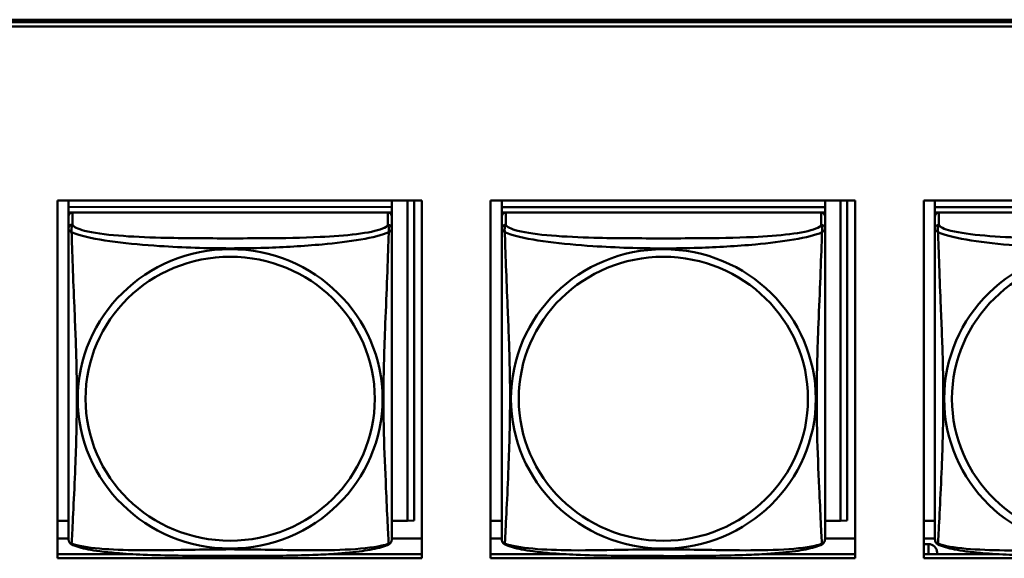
# Model space of a CAD drawing. Header units: inches. Extents: x 0.8 to 72.9, y -7.8 to 49.3.
# Tile 79 of 256: x 47.4 to 48.8, y 9.7 to 10.5. Entities that reach past the tile are written whole.
import ezdxf

# ---------------------------------------------------------------- set-up
doc = ezdxf.new("R2010")
doc.units = ezdxf.units.IN
doc.header["$MEASUREMENT"] = 0
doc.layers.add('Visible Edges(ROSSANSI)', color=7, linetype='Continuous', lineweight=50)
doc.layers.add('Visible Tangent Edges(ROSSANSI)', color=7, linetype='Continuous', lineweight=50)

msp = doc.modelspace()

# ---------------------------------------------------------------- linework, layer by layer
at = {"layer": 'Visible Edges(ROSSANSI)'}
for p, q in [((35.8647, 10.477), (53.2398, 10.477)), ((35.8647, 10.4733), (53.2398, 10.4733)), ((53.2398, 10.4672), (35.8647, 10.4672)), ((47.4473, 9.69), (47.4473, 10.2127)), ((47.4473, 10.2127), (47.9797, 10.2127)), ((47.4635, 10.2127), (47.4635, 10.2034)), ((47.4635, 9.7668), (47.4635, 10.2127)), ((47.936, 10.2033), (47.4635, 10.2034)), ((47.4635, 10.2034), (47.4635, 10.1894)), ((47.4635, 10.2034), (47.4635, 10.1952)), ((47.4635, 10.2034), (47.4635, 10.2034)), ((47.4635, 10.2034), (47.936, 10.2033)), ((47.936, 10.2127), (47.936, 10.2033)), ((47.936, 10.2033), (47.936, 10.1951)), ((47.936, 10.2033), (47.936, 10.2033)), ((47.9586, 10.2127), (47.9586, 9.7446)), ((47.9684, 10.2127), (47.9684, 9.745)), ((47.9797, 10.2127), (47.9797, 9.69)), ((48.0803, 9.69), (48.0803, 10.2127)), ((48.0803, 10.2127), (48.6127, 10.2127)), ((48.0965, 10.2127), (48.0965, 10.2033)), ((48.0965, 9.7668), (48.0965, 10.2127)), ((48.569, 10.2033), (48.0965, 10.2033)), ((48.0965, 10.2033), (48.0965, 10.1893)), ((48.0965, 10.2033), (48.0965, 10.1951)), ((48.0965, 10.2033), (48.0965, 10.2033)), ((48.0965, 10.2033), (48.569, 10.2033)), ((48.569, 10.2127), (48.569, 10.2033)), ((48.569, 10.2033), (48.569, 10.1951)), ((48.569, 10.2033), (48.569, 10.2033)), ((48.5916, 10.2127), (48.5916, 9.7445)), ((48.6014, 10.2127), (48.6014, 9.745)), ((48.6127, 10.2127), (48.6127, 9.69)), ((48.7133, 9.69), (48.7133, 10.2127)), ((48.7133, 10.2127), (49.2457, 10.2127)), ((48.7295, 10.2127), (48.7295, 10.2033)), ((48.7295, 9.7667), (48.7295, 10.2127)), ((49.202, 10.2032), (48.7295, 10.2033)), ((48.7295, 10.2033), (48.7295, 10.1893)), ((48.7295, 10.2033), (48.7295, 10.1951)), ((48.7295, 10.2033), (48.7295, 10.2033)), ((48.7295, 10.2033), (49.202, 10.2032)), ((47.4635, 10.1894), (47.4635, 10.1952)), ((47.4635, 10.1952), (47.4694, 10.1952)), ((47.4635, 10.1894), (47.4635, 9.7371)), ((47.9301, 10.1951), (47.4694, 10.1952)), ((47.9301, 10.1951), (47.936, 10.1951)), ((47.936, 10.1951), (47.936, 10.1894)), ((47.936, 10.1716), (47.936, 10.1893)), ((48.0965, 10.1894), (48.0965, 10.1951)), ((48.0965, 10.1951), (48.1024, 10.1951)), ((48.0965, 10.1893), (48.0965, 9.7371)), ((48.5631, 10.1951), (48.1024, 10.1951)), ((48.5631, 10.1951), (48.569, 10.1951)), ((48.569, 10.1951), (48.569, 10.1893)), ((48.569, 10.1716), (48.569, 10.1893)), ((48.7295, 10.1893), (48.7295, 10.1951)), ((48.7295, 10.1951), (48.7354, 10.1951)), ((48.7295, 10.1893), (48.7295, 9.737)), ((49.1961, 10.195), (48.7354, 10.1951)), ((47.936, 10.1716), (47.936, 10.1716)), ((48.569, 10.1716), (48.569, 10.1716)), ((47.4635, 9.7668), (47.4635, 9.7396)), ((48.0965, 9.7668), (48.0965, 9.7395)), ((48.7295, 9.7667), (48.7295, 9.7394)), ((47.4635, 9.7446), (47.4473, 9.7446)), ((47.9586, 9.7446), (47.9359, 9.7446)), ((47.9586, 9.7446), (47.9684, 9.745)), ((48.0965, 9.7446), (48.0803, 9.7446)), ((48.5916, 9.7445), (48.5689, 9.7445)), ((48.5916, 9.7445), (48.6014, 9.745)), ((48.7295, 9.7445), (48.7133, 9.7445)), ((47.4635, 9.7395), (47.4635, 9.7371)), ((47.4635, 9.7371), (47.4635, 9.7194)), ((47.4635, 9.7313), (47.4635, 9.7314)), ((48.0965, 9.7395), (48.0965, 9.7371)), ((48.0965, 9.7371), (48.0965, 9.7194)), ((48.0965, 9.7313), (48.0965, 9.7314)), ((48.7295, 9.7394), (48.7295, 9.737)), ((48.7295, 9.737), (48.7295, 9.7193)), ((48.7295, 9.7312), (48.7295, 9.7313)), ((47.4635, 9.719), (47.4473, 9.719)), ((47.4635, 9.7194), (47.4635, 9.7194)), ((47.9797, 9.7189), (47.9359, 9.7189)), ((48.0965, 9.7189), (48.0803, 9.7189)), ((48.0965, 9.7194), (48.0965, 9.7194)), ((48.6127, 9.7189), (48.5689, 9.7189)), ((48.7295, 9.7189), (48.7133, 9.7189)), ((48.7295, 9.7193), (48.7295, 9.7193)), ((48.7133, 9.7107), (48.7201, 9.7107)), ((48.7326, 9.6985), (48.7326, 9.6961)), ((47.4473, 9.6961), (47.5557, 9.6961)), ((47.9797, 9.69), (47.4473, 9.69)), ((47.8442, 9.6961), (47.9797, 9.6961)), ((48.0803, 9.6961), (48.1877, 9.6961)), ((48.6127, 9.69), (48.0803, 9.69)), ((48.4781, 9.6961), (48.6127, 9.6961)), ((48.4798, 9.6961), (48.4798, 9.6962)), ((48.4798, 9.6961), (48.4798, 9.6962)), ((48.7133, 9.6961), (48.8198, 9.6961)), ((49.2457, 9.69), (48.7133, 9.69))]:
    msp.add_line(p, q, dxfattribs=at)
for centre, major_axis, start_param, end_param in [((47.4694, 10.1894), (-0.00591, 0), 4.712299, 6.283096), ((47.9301, 10.1893), (0.00591, 0), 0, 1.570707), ((48.1024, 10.1893), (-0.00591, 0), 4.712299, 6.283096), ((48.5631, 10.1893), (0.00591, 0), 0, 1.570707), ((48.7354, 10.1893), (-0.00591, 0), 4.712299, 6.283096), ((48.7201, 9.6985), (0.0125, 0), 0, 1.570707)]:
    msp.add_ellipse(centre, major_axis=major_axis, ratio=0.981793, start_param=start_param, end_param=end_param, dxfattribs=at)
for points, knots in [([(47.936, 10.1716), (47.936, 10.1696), (47.936, 10.1661), (47.936, 10.1568), (47.936, 10.1507), (47.936, 10.1359), (47.936, 10.1269), (47.936, 10.1112), (47.936, 10.1048), (47.936, 10.0906), (47.936, 10.0827), (47.936, 10.0646), (47.936, 10.0543), (47.936, 10.0293), (47.936, 10.0146), (47.936, 9.982), (47.9359, 9.9641), (47.9359, 9.9283), (47.9359, 9.9105), (47.9359, 9.875), (47.9359, 9.8573), (47.9359, 9.8311), (47.9359, 9.8225), (47.9359, 9.7995), (47.9359, 9.7856), (47.9359, 9.765), (47.9359, 9.7577), (47.9359, 9.746), (47.9359, 9.7413), (47.9359, 9.7337), (47.9359, 9.7306), (47.9359, 9.7256), (47.9359, 9.7237), (47.9359, 9.7211), (47.9359, 9.7202), (47.9359, 9.7193), (47.9359, 9.7191), (47.9359, 9.7188), (47.9359, 9.7188), (47.9359, 9.7187), (47.9359, 9.7187), (47.9359, 9.7187), (47.9359, 9.7187), (47.9359, 9.7187), (47.9359, 9.7186), (47.9359, 9.7186), (47.9359, 9.7186), (47.9359, 9.7186), (47.9359, 9.7186), (47.9359, 9.7185), (47.9359, 9.7185), (47.9359, 9.7185), (47.9359, 9.7185), (47.9359, 9.7184), (47.9359, 9.7183), (47.9359, 9.7181), (47.9362, 9.7194), (47.9357, 9.7165)], [-1.737325, -1.737325, -1.737325, -1.737325, -1.672906, -1.672906, -1.604378, -1.604378, -1.524936, -1.524936, -1.473991, -1.473991, -1.412991, -1.412991, -1.334653, -1.334653, -1.223322, -1.223322, -1.084878, -1.084878, -0.946433, -0.946433, -0.807989, -0.807989, -0.738767, -0.738767, -0.621485, -0.621485, -0.55194, -0.55194, -0.498597, -0.498597, -0.45353, -0.45353, -0.414361, -0.414361, -0.383622, -0.383622, -0.368253, -0.368253, -0.360568, -0.360568, -0.356726, -0.356726, -0.354805, -0.354805, -0.353844, -0.353844, -0.353364, -0.353364, -0.35326, -0.35326, -0.353127, -0.353127, -0.35303, -0.35303, -0.35297, -0.35297, -0.352883, -0.352883, -0.352883, -0.352883]), ([(48.569, 10.1716), (48.569, 10.1695), (48.569, 10.166), (48.569, 10.1567), (48.569, 10.1507), (48.569, 10.1358), (48.569, 10.1269), (48.569, 10.1112), (48.569, 10.1048), (48.569, 10.0905), (48.569, 10.0827), (48.569, 10.0645), (48.569, 10.0542), (48.569, 10.0292), (48.569, 10.0145), (48.569, 9.982), (48.5689, 9.964), (48.5689, 9.9283), (48.5689, 9.9104), (48.5689, 9.8749), (48.5689, 9.8572), (48.5689, 9.8311), (48.5689, 9.8224), (48.5689, 9.7995), (48.5689, 9.7855), (48.5689, 9.765), (48.5689, 9.7576), (48.5689, 9.7459), (48.5689, 9.7413), (48.5689, 9.7336), (48.5689, 9.7305), (48.5689, 9.7256), (48.5689, 9.7237), (48.5689, 9.721), (48.5689, 9.7201), (48.5689, 9.7192), (48.5689, 9.719), (48.5689, 9.7188), (48.5689, 9.7187), (48.5689, 9.7187), (48.5689, 9.7186), (48.5689, 9.7186), (48.5689, 9.7186), (48.5689, 9.7186), (48.5689, 9.7186), (48.5689, 9.7186), (48.5689, 9.7186), (48.5689, 9.7185), (48.5689, 9.7185), (48.5689, 9.7185), (48.5689, 9.7185), (48.5689, 9.7184), (48.5689, 9.7184), (48.5689, 9.7183), (48.5689, 9.7183), (48.5689, 9.7181), (48.5692, 9.7193), (48.5687, 9.7164)], [-1.737325, -1.737325, -1.737325, -1.737325, -1.672906, -1.672906, -1.604378, -1.604378, -1.524936, -1.524936, -1.473991, -1.473991, -1.412991, -1.412991, -1.334653, -1.334653, -1.223322, -1.223322, -1.084878, -1.084878, -0.946433, -0.946433, -0.807989, -0.807989, -0.738767, -0.738767, -0.621485, -0.621485, -0.55194, -0.55194, -0.498597, -0.498597, -0.45353, -0.45353, -0.414361, -0.414361, -0.383622, -0.383622, -0.368253, -0.368253, -0.360568, -0.360568, -0.356726, -0.356726, -0.354805, -0.354805, -0.353844, -0.353844, -0.353364, -0.353364, -0.35326, -0.35326, -0.353127, -0.353127, -0.35303, -0.35303, -0.35297, -0.35297, -0.352883, -0.352883, -0.352883, -0.352883]), ([(47.4635, 9.7194), (47.4635, 9.7193), (47.4635, 9.7193), (47.4635, 9.7191), (47.4635, 9.719), (47.4635, 9.7189), (47.4635, 9.7189), (47.4635, 9.7188), (47.4635, 9.7188), (47.4635, 9.7187), (47.4635, 9.7187), (47.4635, 9.7187), (47.4635, 9.7187), (47.4635, 9.7187), (47.4635, 9.7187), (47.4635, 9.7186), (47.4635, 9.7186), (47.4635, 9.7186), (47.4635, 9.7186), (47.4635, 9.7186), (47.4635, 9.7186), (47.4635, 9.7185), (47.4635, 9.7185), (47.4635, 9.7184), (47.4635, 9.7183), (47.4635, 9.718), (47.4633, 9.7187), (47.4637, 9.7165)], [-1.73730495, -1.73730495, -1.73730495, -1.73730495, -1.73189194, -1.73189194, -1.72647893, -1.72647893, -1.72106592, -1.72106592, -1.7156529, -1.7156529, -1.7129464, -1.7129464, -1.71159315, -1.71159315, -1.71091652, -1.71091652, -1.71067346, -1.71067346, -1.71058914, -1.71058914, -1.71046903, -1.71046903, -1.7103714, -1.7103714, -1.71030646, -1.71030646, -1.71023989, -1.71023989, -1.71023989, -1.71023989]), ([(47.4677, 9.7106), (47.4671, 9.7109), (47.4666, 9.7113), (47.4657, 9.7121), (47.4653, 9.7126), (47.4647, 9.7135), (47.4645, 9.7139), (47.4641, 9.7147), (47.464, 9.7151), (47.4638, 9.7159), (47.4637, 9.7162), (47.4637, 9.7165)], [0.02273888, 0.02273888, 0.02273888, 0.02273888, 0.02955405, 0.02955405, 0.03636921, 0.03636921, 0.04318438, 0.04318438, 0.04999955, 0.04999955, 0.05681472, 0.05681472, 0.05681472, 0.05681472]), ([(47.9317, 9.7106), (47.9323, 9.7109), (47.9328, 9.7112), (47.9337, 9.7121), (47.9341, 9.7125), (47.9347, 9.7134), (47.9349, 9.7139), (47.9353, 9.7147), (47.9354, 9.7151), (47.9356, 9.7158), (47.9357, 9.7162), (47.9357, 9.7165)], [0.02273654, 0.02273654, 0.02273654, 0.02273654, 0.02954326, 0.02954326, 0.03634998, 0.03634998, 0.04315669, 0.04315669, 0.04996341, 0.04996341, 0.05677013, 0.05677013, 0.05677013, 0.05677013]), ([(48.0965, 9.7194), (48.0965, 9.7193), (48.0965, 9.7192), (48.0965, 9.719), (48.0965, 9.719), (48.0965, 9.7189), (48.0965, 9.7188), (48.0965, 9.7187), (48.0965, 9.7187), (48.0965, 9.7187), (48.0965, 9.7187), (48.0965, 9.7187), (48.0965, 9.7186), (48.0965, 9.7186), (48.0965, 9.7186), (48.0965, 9.7186), (48.0965, 9.7186), (48.0965, 9.7186), (48.0965, 9.7185), (48.0965, 9.7185), (48.0965, 9.7185), (48.0965, 9.7185), (48.0965, 9.7184), (48.0965, 9.7183), (48.0965, 9.7183), (48.0965, 9.718), (48.0963, 9.7187), (48.0967, 9.7165)], [-1.73730495, -1.73730495, -1.73730495, -1.73730495, -1.73189194, -1.73189194, -1.72647893, -1.72647893, -1.72106592, -1.72106592, -1.7156529, -1.7156529, -1.7129464, -1.7129464, -1.71159315, -1.71159315, -1.71091652, -1.71091652, -1.71067346, -1.71067346, -1.71058914, -1.71058914, -1.71046903, -1.71046903, -1.7103714, -1.7103714, -1.71030646, -1.71030646, -1.71023989, -1.71023989, -1.71023989, -1.71023989]), ([(48.1007, 9.7106), (48.1001, 9.7109), (48.0996, 9.7112), (48.0987, 9.7121), (48.0983, 9.7125), (48.0977, 9.7134), (48.0975, 9.7139), (48.0971, 9.7147), (48.097, 9.7151), (48.0968, 9.7158), (48.0967, 9.7162), (48.0967, 9.7165)], [0.02273888, 0.02273888, 0.02273888, 0.02273888, 0.02955405, 0.02955405, 0.03636921, 0.03636921, 0.04318438, 0.04318438, 0.04999955, 0.04999955, 0.05681472, 0.05681472, 0.05681472, 0.05681472]), ([(48.5647, 9.7105), (48.5653, 9.7108), (48.5658, 9.7112), (48.5667, 9.712), (48.5671, 9.7125), (48.5677, 9.7134), (48.5679, 9.7138), (48.5683, 9.7146), (48.5684, 9.715), (48.5686, 9.7158), (48.5687, 9.7161), (48.5687, 9.7164)], [0.02273654, 0.02273654, 0.02273654, 0.02273654, 0.02954326, 0.02954326, 0.03634998, 0.03634998, 0.04315669, 0.04315669, 0.04996341, 0.04996341, 0.05677013, 0.05677013, 0.05677013, 0.05677013]), ([(48.7295, 9.7193), (48.7295, 9.7192), (48.7295, 9.7191), (48.7295, 9.719), (48.7295, 9.7189), (48.7295, 9.7188), (48.7295, 9.7188), (48.7295, 9.7187), (48.7295, 9.7187), (48.7295, 9.7186), (48.7295, 9.7186), (48.7295, 9.7186), (48.7295, 9.7186), (48.7295, 9.7186), (48.7295, 9.7186), (48.7295, 9.7185), (48.7295, 9.7185), (48.7295, 9.7185), (48.7295, 9.7185), (48.7295, 9.7185), (48.7295, 9.7185), (48.7295, 9.7184), (48.7295, 9.7184), (48.7295, 9.7183), (48.7295, 9.7182), (48.7295, 9.7179), (48.7293, 9.7186), (48.7297, 9.7164)], [-1.73730495, -1.73730495, -1.73730495, -1.73730495, -1.73189194, -1.73189194, -1.72647893, -1.72647893, -1.72106592, -1.72106592, -1.7156529, -1.7156529, -1.7129464, -1.7129464, -1.71159315, -1.71159315, -1.71091652, -1.71091652, -1.71067346, -1.71067346, -1.71058914, -1.71058914, -1.71046903, -1.71046903, -1.7103714, -1.7103714, -1.71030646, -1.71030646, -1.71023989, -1.71023989, -1.71023989, -1.71023989]), ([(48.7337, 9.7105), (48.7331, 9.7108), (48.7326, 9.7112), (48.7317, 9.712), (48.7313, 9.7125), (48.7307, 9.7133), (48.7305, 9.7138), (48.7301, 9.7146), (48.73, 9.715), (48.7298, 9.7158), (48.7297, 9.7161), (48.7297, 9.7164)], [0.02273888, 0.02273888, 0.02273888, 0.02273888, 0.02955405, 0.02955405, 0.03636921, 0.03636921, 0.04318438, 0.04318438, 0.04999955, 0.04999955, 0.05681472, 0.05681472, 0.05681472, 0.05681472]), ([(47.9317, 9.7106), (47.9284, 9.7088), (47.9248, 9.7075), (47.9168, 9.7051), (47.9124, 9.7041), (47.9029, 9.7022), (47.8979, 9.7013), (47.8867, 9.6998), (47.8805, 9.699), (47.8666, 9.6976), (47.8589, 9.697), (47.8411, 9.6958), (47.8309, 9.6953), (47.806, 9.6944), (47.7912, 9.694), (47.7596, 9.6936), (47.7425, 9.6935), (47.7085, 9.6934), (47.6915, 9.6934), (47.6575, 9.6935), (47.6405, 9.6936), (47.6065, 9.6941), (47.5893, 9.6945), (47.5591, 9.6958), (47.546, 9.6966), (47.525, 9.6984), (47.5169, 9.6992), (47.5033, 9.7011), (47.4976, 9.702), (47.4876, 9.704), (47.4831, 9.705), (47.4749, 9.7074), (47.4712, 9.7088), (47.4677, 9.7106)], [-1.678203, -1.678203, -1.678203, -1.678203, -1.629816, -1.629816, -1.580861, -1.580861, -1.532582, -1.532582, -1.479315, -1.479315, -1.41696, -1.41696, -1.337798, -1.337798, -1.226351, -1.226351, -1.097019, -1.097019, -0.967686, -0.967686, -0.838353, -0.838353, -0.70902, -0.70902, -0.605769, -0.605769, -0.53827, -0.53827, -0.48394, -0.48394, -0.435529, -0.435529, -0.384875, -0.384875, -0.384875, -0.384875]), ([(48.5647, 9.7105), (48.5614, 9.7088), (48.5578, 9.7075), (48.5498, 9.7051), (48.5454, 9.704), (48.5359, 9.7021), (48.5309, 9.7013), (48.5197, 9.6997), (48.5135, 9.699), (48.4996, 9.6976), (48.4919, 9.697), (48.4741, 9.6958), (48.4639, 9.6953), (48.439, 9.6943), (48.4242, 9.694), (48.3926, 9.6935), (48.3755, 9.6934), (48.3415, 9.6933), (48.3245, 9.6934), (48.2905, 9.6934), (48.2735, 9.6935), (48.2395, 9.694), (48.2223, 9.6944), (48.1921, 9.6957), (48.179, 9.6965), (48.158, 9.6983), (48.1499, 9.6992), (48.1363, 9.701), (48.1306, 9.7019), (48.1206, 9.7039), (48.1161, 9.705), (48.1079, 9.7074), (48.1042, 9.7087), (48.1007, 9.7106)], [-1.678203, -1.678203, -1.678203, -1.678203, -1.629816, -1.629816, -1.580861, -1.580861, -1.532582, -1.532582, -1.479315, -1.479315, -1.41696, -1.41696, -1.337798, -1.337798, -1.226351, -1.226351, -1.097019, -1.097019, -0.967686, -0.967686, -0.838353, -0.838353, -0.70902, -0.70902, -0.605769, -0.605769, -0.53827, -0.53827, -0.48394, -0.48394, -0.435529, -0.435529, -0.384875, -0.384875, -0.384875, -0.384875]), ([(49.1977, 9.7105), (49.1944, 9.7087), (49.1908, 9.7074), (49.1828, 9.705), (49.1784, 9.704), (49.1689, 9.7021), (49.1639, 9.7012), (49.1527, 9.6996), (49.1465, 9.6989), (49.1326, 9.6975), (49.1249, 9.6969), (49.1071, 9.6957), (49.0969, 9.6952), (49.072, 9.6943), (49.0572, 9.6939), (49.0256, 9.6935), (49.0085, 9.6934), (48.9745, 9.6933), (48.9575, 9.6933), (48.9235, 9.6934), (48.9065, 9.6935), (48.8725, 9.694), (48.8553, 9.6944), (48.8251, 9.6957), (48.812, 9.6965), (48.791, 9.6983), (48.7829, 9.6991), (48.7693, 9.701), (48.7636, 9.7019), (48.7536, 9.7039), (48.7491, 9.7049), (48.7409, 9.7073), (48.7372, 9.7087), (48.7337, 9.7105)], [-1.678203, -1.678203, -1.678203, -1.678203, -1.629816, -1.629816, -1.580861, -1.580861, -1.532582, -1.532582, -1.479315, -1.479315, -1.41696, -1.41696, -1.337798, -1.337798, -1.226351, -1.226351, -1.097019, -1.097019, -0.967686, -0.967686, -0.838353, -0.838353, -0.70902, -0.70902, -0.605769, -0.605769, -0.53827, -0.53827, -0.48394, -0.48394, -0.435529, -0.435529, -0.384875, -0.384875, -0.384875, -0.384875])]:
    msp.add_open_spline(points, degree=3, knots=knots, dxfattribs=at)
at = {"layer": 'Visible Tangent Edges(ROSSANSI)'}
for p, q in [((47.4635, 10.1894), (47.4635, 10.1717)), ((47.4694, 10.1775), (47.4694, 10.1952)), ((47.9301, 10.1951), (47.9301, 10.1774)), ((48.0965, 10.1893), (48.0965, 10.1716)), ((48.1024, 10.1774), (48.1024, 10.1951)), ((48.5631, 10.1951), (48.5631, 10.1774)), ((48.7295, 10.1893), (48.7295, 10.1716)), ((48.7354, 10.1774), (48.7354, 10.1951)), ((47.4635, 9.7194), (47.4635, 9.7371)), ((48.0965, 9.7194), (48.0965, 9.7371)), ((48.7295, 9.7193), (48.7295, 9.737)), ((48.7201, 9.7107), (48.7201, 9.6961))]:
    msp.add_line(p, q, dxfattribs=at)
for centre, major_axis, start_param, end_param in [((47.4694, 10.1717), (-0.00591, 0), 4.712299, 6.283096), ((47.9301, 10.1716), (0.00591, 0), 0, 1.570707), ((48.1024, 10.1716), (-0.00591, 0), 4.712299, 6.283096), ((48.5631, 10.1716), (0.00591, 0), 0, 1.570707), ((48.7354, 10.1716), (-0.00591, 0), 4.712299, 6.283096)]:
    msp.add_ellipse(centre, major_axis=major_axis, ratio=0.981793, start_param=start_param, end_param=end_param, dxfattribs=at)
for centre, major_axis in [((47.6997, 9.923), (0.2227, 0)), ((47.6997, 9.9232), (0.2113, 0)), ((48.3327, 9.9229), (0.2227, 0)), ((48.3327, 9.9231), (0.2113, 0)), ((48.9657, 9.9229), (0.2227, 0)), ((48.9657, 9.9231), (0.2113, 0))]:
    msp.add_ellipse(centre, major_axis=major_axis, ratio=0.981793, dxfattribs=at)
for points, knots in [([(47.4635, 10.1717), (47.4635, 10.1714), (47.4635, 10.1711), (47.4636, 10.1707), (47.4636, 10.1705), (47.4638, 10.1702), (47.4638, 10.1701), (47.464, 10.1699), (47.4641, 10.1698), (47.4643, 10.1696), (47.4645, 10.1694), (47.465, 10.1688), (47.4655, 10.1684), (47.4667, 10.1675), (47.4673, 10.167), (47.4681, 10.1664)], [-0.0844808, -0.0844808, -0.0844808, -0.0844808, -0.06943799, -0.06943799, -0.05587828, -0.05587828, -0.04740346, -0.04740346, -0.04210669, -0.04210669, -0.03151317, -0.03151317, -0.01456352, -0.01456352, 0.00026741, 0.00026741, 0.00026741, 0.00026741]), ([(47.4635, 10.1717), (47.4635, 10.1691), (47.4635, 10.1645), (47.4635, 10.1584), (47.4635, 10.1471), (47.4635, 10.1307), (47.4635, 10.1129), (47.4635, 10.095), (47.4635, 10.0758), (47.4635, 10.0567), (47.4635, 10.0296), (47.4635, 10.0024), (47.4635, 9.9756), (47.4635, 9.9589), (47.4635, 9.9422), (47.4635, 9.9256), (47.4635, 9.8924), (47.4635, 9.8592), (47.4635, 9.827), (47.4635, 9.7868), (47.4635, 9.7464), (47.4635, 9.7278), (47.4635, 9.7204), (47.4635, 9.7172), (47.4635, 9.7194)], [0.325731, 0.325731, 0.325731, 0.325731, 0.404774, 0.404774, 0.404774, 0.550532, 0.550532, 0.550532, 0.69629, 0.69629, 0.69629, 0.902598, 0.902598, 0.902598, 1.03154, 1.03154, 1.03154, 1.289425, 1.289425, 1.289425, 1.610774, 1.610774, 1.610774, 1.73735, 1.73735, 1.73735, 1.73735]), ([(47.4681, 10.1664), (47.4679, 10.1675), (47.4677, 10.1686), (47.4677, 10.1705), (47.4677, 10.1715), (47.4679, 10.1728), (47.468, 10.1732), (47.4682, 10.1739), (47.4682, 10.1741), (47.4684, 10.1746), (47.4685, 10.1748), (47.4687, 10.1756), (47.4689, 10.1759), (47.4692, 10.1767), (47.4693, 10.1771), (47.4694, 10.1775)], [-0.00026741, -0.00026741, -0.00026741, -0.00026741, 0.01456352, 0.01456352, 0.03151317, 0.03151317, 0.04210669, 0.04210669, 0.04740346, 0.04740346, 0.05587828, 0.05587828, 0.06943799, 0.06943799, 0.0844808, 0.0844808, 0.0844808, 0.0844808]), ([(47.9301, 10.1774), (47.9295, 10.1755), (47.9268, 10.1735), (47.9224, 10.1717), (47.9142, 10.1684), (47.9003, 10.1657), (47.8842, 10.1637), (47.868, 10.1617), (47.8498, 10.1604), (47.8312, 10.1595), (47.8049, 10.1582), (47.7776, 10.1578), (47.7505, 10.1577), (47.7336, 10.1575), (47.7167, 10.1575), (47.6997, 10.1575), (47.6659, 10.1575), (47.632, 10.1576), (47.5983, 10.1584), (47.5563, 10.1595), (47.5124, 10.1622), (47.4869, 10.1687), (47.4768, 10.1712), (47.4704, 10.1743), (47.4694, 10.1775)], [0.325731, 0.325731, 0.325731, 0.325731, 0.404774, 0.404774, 0.404774, 0.550532, 0.550532, 0.550532, 0.69629, 0.69629, 0.69629, 0.902598, 0.902598, 0.902598, 1.03154, 1.03154, 1.03154, 1.289425, 1.289425, 1.289425, 1.610774, 1.610774, 1.610774, 1.73735, 1.73735, 1.73735, 1.73735]), ([(47.9301, 10.1774), (47.9301, 10.1771), (47.9303, 10.1767), (47.9306, 10.1759), (47.9308, 10.1755), (47.931, 10.1748), (47.9311, 10.1745), (47.9313, 10.174), (47.9313, 10.1738), (47.9315, 10.1732), (47.9316, 10.1727), (47.9318, 10.1714), (47.9318, 10.1705), (47.9317, 10.1685), (47.9316, 10.1675), (47.9314, 10.1664)], [-0.0844808, -0.0844808, -0.0844808, -0.0844808, -0.06943799, -0.06943799, -0.05587828, -0.05587828, -0.04740346, -0.04740346, -0.04210669, -0.04210669, -0.03151317, -0.03151317, -0.01456352, -0.01456352, 0.00026741, 0.00026741, 0.00026741, 0.00026741]), ([(47.9314, 10.1664), (47.9322, 10.1669), (47.9328, 10.1675), (47.934, 10.1684), (47.9344, 10.1688), (47.935, 10.1693), (47.9352, 10.1695), (47.9354, 10.1698), (47.9355, 10.1699), (47.9356, 10.1701), (47.9357, 10.1702), (47.9359, 10.1705), (47.9359, 10.1707), (47.936, 10.1711), (47.936, 10.1714), (47.936, 10.1716)], [-0.00026741, -0.00026741, -0.00026741, -0.00026741, 0.01456352, 0.01456352, 0.03151317, 0.03151317, 0.04210669, 0.04210669, 0.04740346, 0.04740346, 0.05587828, 0.05587828, 0.06943799, 0.06943799, 0.08445631, 0.08445631, 0.08445631, 0.08445631]), ([(48.0965, 10.1716), (48.0965, 10.1713), (48.0965, 10.1711), (48.0966, 10.1707), (48.0966, 10.1705), (48.0968, 10.1702), (48.0968, 10.1701), (48.097, 10.1699), (48.0971, 10.1698), (48.0973, 10.1695), (48.0975, 10.1693), (48.098, 10.1688), (48.0985, 10.1684), (48.0997, 10.1674), (48.1003, 10.1669), (48.1011, 10.1663)], [-0.0844808, -0.0844808, -0.0844808, -0.0844808, -0.06943799, -0.06943799, -0.05587828, -0.05587828, -0.04740346, -0.04740346, -0.04210669, -0.04210669, -0.03151317, -0.03151317, -0.01456352, -0.01456352, 0.00026741, 0.00026741, 0.00026741, 0.00026741]), ([(48.0965, 10.1716), (48.0965, 10.1691), (48.0965, 10.1644), (48.0965, 10.1583), (48.0965, 10.1471), (48.0965, 10.1307), (48.0965, 10.1128), (48.0965, 10.095), (48.0965, 10.0758), (48.0965, 10.0566), (48.0965, 10.0295), (48.0965, 10.0023), (48.0965, 9.9755), (48.0965, 9.9588), (48.0965, 9.9422), (48.0965, 9.9256), (48.0965, 9.8923), (48.0965, 9.8591), (48.0965, 9.8269), (48.0965, 9.7868), (48.0965, 9.7463), (48.0965, 9.7277), (48.0965, 9.7204), (48.0965, 9.7172), (48.0965, 9.7194)], [0.325731, 0.325731, 0.325731, 0.325731, 0.404774, 0.404774, 0.404774, 0.550532, 0.550532, 0.550532, 0.69629, 0.69629, 0.69629, 0.902598, 0.902598, 0.902598, 1.03154, 1.03154, 1.03154, 1.289425, 1.289425, 1.289425, 1.610774, 1.610774, 1.610774, 1.73735, 1.73735, 1.73735, 1.73735]), ([(48.1011, 10.1663), (48.1009, 10.1675), (48.1007, 10.1685), (48.1007, 10.1705), (48.1007, 10.1714), (48.1009, 10.1727), (48.101, 10.1732), (48.1012, 10.1738), (48.1012, 10.174), (48.1014, 10.1745), (48.1015, 10.1748), (48.1017, 10.1755), (48.1019, 10.1759), (48.1022, 10.1767), (48.1023, 10.1771), (48.1024, 10.1774)], [-0.00026741, -0.00026741, -0.00026741, -0.00026741, 0.01456352, 0.01456352, 0.03151317, 0.03151317, 0.04210669, 0.04210669, 0.04740346, 0.04740346, 0.05587828, 0.05587828, 0.06943799, 0.06943799, 0.0844808, 0.0844808, 0.0844808, 0.0844808]), ([(48.5631, 10.1774), (48.5625, 10.1754), (48.5598, 10.1734), (48.5554, 10.1717), (48.5472, 10.1684), (48.5333, 10.1656), (48.5172, 10.1636), (48.501, 10.1616), (48.4828, 10.1603), (48.4642, 10.1594), (48.4379, 10.1582), (48.4106, 10.1578), (48.3835, 10.1576), (48.3666, 10.1575), (48.3497, 10.1575), (48.3327, 10.1575), (48.2989, 10.1575), (48.265, 10.1575), (48.2313, 10.1584), (48.1893, 10.1595), (48.1454, 10.1622), (48.1199, 10.1686), (48.1098, 10.1712), (48.1034, 10.1743), (48.1024, 10.1774)], [0.325731, 0.325731, 0.325731, 0.325731, 0.404774, 0.404774, 0.404774, 0.550532, 0.550532, 0.550532, 0.69629, 0.69629, 0.69629, 0.902598, 0.902598, 0.902598, 1.03154, 1.03154, 1.03154, 1.289425, 1.289425, 1.289425, 1.610774, 1.610774, 1.610774, 1.73735, 1.73735, 1.73735, 1.73735]), ([(48.5631, 10.1774), (48.5631, 10.177), (48.5633, 10.1766), (48.5636, 10.1759), (48.5638, 10.1755), (48.564, 10.1748), (48.5641, 10.1745), (48.5643, 10.174), (48.5643, 10.1738), (48.5645, 10.1731), (48.5646, 10.1727), (48.5648, 10.1714), (48.5648, 10.1704), (48.5647, 10.1685), (48.5646, 10.1674), (48.5644, 10.1663)], [-0.0844808, -0.0844808, -0.0844808, -0.0844808, -0.06943799, -0.06943799, -0.05587828, -0.05587828, -0.04740346, -0.04740346, -0.04210669, -0.04210669, -0.03151317, -0.03151317, -0.01456352, -0.01456352, 0.00026741, 0.00026741, 0.00026741, 0.00026741]), ([(48.5644, 10.1663), (48.5652, 10.1669), (48.5658, 10.1674), (48.567, 10.1683), (48.5674, 10.1687), (48.568, 10.1693), (48.5682, 10.1695), (48.5684, 10.1697), (48.5685, 10.1698), (48.5686, 10.17), (48.5687, 10.1701), (48.5689, 10.1704), (48.5689, 10.1706), (48.569, 10.1711), (48.569, 10.1713), (48.569, 10.1716)], [-0.00026741, -0.00026741, -0.00026741, -0.00026741, 0.01456352, 0.01456352, 0.03151317, 0.03151317, 0.04210669, 0.04210669, 0.04740346, 0.04740346, 0.05587828, 0.05587828, 0.06943799, 0.06943799, 0.08445631, 0.08445631, 0.08445631, 0.08445631]), ([(48.7295, 10.1716), (48.7295, 10.1713), (48.7295, 10.171), (48.7296, 10.1706), (48.7296, 10.1704), (48.7298, 10.1701), (48.7298, 10.17), (48.73, 10.1698), (48.7301, 10.1697), (48.7303, 10.1695), (48.7305, 10.1693), (48.731, 10.1687), (48.7315, 10.1683), (48.7327, 10.1674), (48.7333, 10.1669), (48.7341, 10.1663)], [-0.0844808, -0.0844808, -0.0844808, -0.0844808, -0.06943799, -0.06943799, -0.05587828, -0.05587828, -0.04740346, -0.04740346, -0.04210669, -0.04210669, -0.03151317, -0.03151317, -0.01456352, -0.01456352, 0.00026741, 0.00026741, 0.00026741, 0.00026741]), ([(48.7295, 10.1716), (48.7295, 10.169), (48.7295, 10.1644), (48.7295, 10.1583), (48.7295, 10.147), (48.7295, 10.1306), (48.7295, 10.1128), (48.7295, 10.0949), (48.7295, 10.0757), (48.7295, 10.0566), (48.7295, 10.0294), (48.7295, 10.0022), (48.7295, 9.9755), (48.7295, 9.9588), (48.7295, 9.9421), (48.7295, 9.9255), (48.7295, 9.8923), (48.7295, 9.8591), (48.7295, 9.8269), (48.7295, 9.7867), (48.7295, 9.7463), (48.7295, 9.7276), (48.7295, 9.7203), (48.7295, 9.7171), (48.7295, 9.7193)], [0.325731, 0.325731, 0.325731, 0.325731, 0.404774, 0.404774, 0.404774, 0.550532, 0.550532, 0.550532, 0.69629, 0.69629, 0.69629, 0.902598, 0.902598, 0.902598, 1.03154, 1.03154, 1.03154, 1.289425, 1.289425, 1.289425, 1.610774, 1.610774, 1.610774, 1.73735, 1.73735, 1.73735, 1.73735]), ([(48.7341, 10.1663), (48.7339, 10.1674), (48.7337, 10.1685), (48.7337, 10.1704), (48.7337, 10.1713), (48.7339, 10.1726), (48.734, 10.1731), (48.7342, 10.1737), (48.7342, 10.1739), (48.7344, 10.1744), (48.7345, 10.1747), (48.7347, 10.1754), (48.7349, 10.1758), (48.7352, 10.1766), (48.7353, 10.177), (48.7354, 10.1774)], [-0.00026741, -0.00026741, -0.00026741, -0.00026741, 0.01456352, 0.01456352, 0.03151317, 0.03151317, 0.04210669, 0.04210669, 0.04740346, 0.04740346, 0.05587828, 0.05587828, 0.06943799, 0.06943799, 0.0844808, 0.0844808, 0.0844808, 0.0844808]), ([(49.1961, 10.1773), (49.1955, 10.1754), (49.1928, 10.1734), (49.1884, 10.1716), (49.1802, 10.1683), (49.1663, 10.1656), (49.1502, 10.1636), (49.134, 10.1616), (49.1158, 10.1603), (49.0972, 10.1594), (49.0709, 10.1581), (49.0436, 10.1577), (49.0165, 10.1575), (48.9996, 10.1574), (48.9827, 10.1574), (48.9657, 10.1574), (48.9319, 10.1574), (48.898, 10.1574), (48.8643, 10.1583), (48.8223, 10.1594), (48.7784, 10.1621), (48.7529, 10.1686), (48.7428, 10.1711), (48.7364, 10.1742), (48.7354, 10.1774)], [0.325731, 0.325731, 0.325731, 0.325731, 0.404774, 0.404774, 0.404774, 0.550532, 0.550532, 0.550532, 0.69629, 0.69629, 0.69629, 0.902598, 0.902598, 0.902598, 1.03154, 1.03154, 1.03154, 1.289425, 1.289425, 1.289425, 1.610774, 1.610774, 1.610774, 1.73735, 1.73735, 1.73735, 1.73735]), ([(47.468, 9.7115), (47.4681, 9.7131), (47.4683, 9.7154), (47.4684, 9.7182), (47.4695, 9.7381), (47.4717, 9.7812), (47.4734, 9.8227), (47.4747, 9.856), (47.4757, 9.8896), (47.4757, 9.923), (47.4757, 9.9397), (47.4755, 9.9565), (47.4751, 9.9735), (47.4744, 10.0007), (47.4733, 10.0288), (47.4721, 10.0573), (47.4713, 10.0775), (47.4704, 10.098), (47.4697, 10.1172), (47.469, 10.1363), (47.4684, 10.1541), (47.4681, 10.1664)], [-1.657319, -1.657319, -1.657319, -1.657319, -1.610774, -1.610774, -1.610774, -1.289425, -1.289425, -1.289425, -1.03154, -1.03154, -1.03154, -0.902598, -0.902598, -0.902598, -0.69629, -0.69629, -0.69629, -0.550532, -0.550532, -0.550532, -0.405761, -0.405761, -0.405761, -0.405761]), ([(47.4681, 10.1664), (47.4709, 10.1651), (47.4744, 10.1638), (47.4784, 10.1626), (47.506, 10.1543), (47.553, 10.1492), (47.5966, 10.1463), (47.6315, 10.1439), (47.6657, 10.1429), (47.6997, 10.1429), (47.7168, 10.1429), (47.7338, 10.1432), (47.751, 10.1437), (47.7785, 10.1446), (47.8066, 10.1462), (47.8343, 10.1487), (47.8538, 10.1505), (47.8732, 10.1528), (47.8905, 10.1558), (47.9077, 10.1587), (47.9226, 10.1623), (47.9314, 10.1664)], [-1.657319, -1.657319, -1.657319, -1.657319, -1.610774, -1.610774, -1.610774, -1.289425, -1.289425, -1.289425, -1.03154, -1.03154, -1.03154, -0.902598, -0.902598, -0.902598, -0.69629, -0.69629, -0.69629, -0.550532, -0.550532, -0.550532, -0.405761, -0.405761, -0.405761, -0.405761]), ([(47.9314, 10.1664), (47.9313, 10.1624), (47.9312, 10.1578), (47.931, 10.1529), (47.9299, 10.1185), (47.9278, 10.0693), (47.9261, 10.0253), (47.9247, 9.99), (47.9237, 9.9564), (47.9237, 9.923), (47.9237, 9.9062), (47.9239, 9.8895), (47.9244, 9.8728), (47.925, 9.846), (47.9262, 9.8189), (47.9274, 9.7931), (47.9282, 9.7749), (47.929, 9.7574), (47.9297, 9.7427), (47.9305, 9.728), (47.931, 9.7164), (47.9314, 9.7114)], [-1.657319, -1.657319, -1.657319, -1.657319, -1.610774, -1.610774, -1.610774, -1.289425, -1.289425, -1.289425, -1.03154, -1.03154, -1.03154, -0.902598, -0.902598, -0.902598, -0.69629, -0.69629, -0.69629, -0.550532, -0.550532, -0.550532, -0.405761, -0.405761, -0.405761, -0.405761]), ([(48.101, 9.7114), (48.1011, 9.713), (48.1013, 9.7153), (48.1014, 9.7182), (48.1025, 9.738), (48.1047, 9.7812), (48.1064, 9.8227), (48.1077, 9.856), (48.1087, 9.8895), (48.1087, 9.923), (48.1087, 9.9397), (48.1085, 9.9565), (48.1081, 9.9735), (48.1074, 10.0007), (48.1063, 10.0287), (48.1051, 10.0573), (48.1043, 10.0775), (48.1034, 10.0979), (48.1027, 10.1172), (48.102, 10.1363), (48.1014, 10.154), (48.1011, 10.1663)], [-1.657319, -1.657319, -1.657319, -1.657319, -1.610774, -1.610774, -1.610774, -1.289425, -1.289425, -1.289425, -1.03154, -1.03154, -1.03154, -0.902598, -0.902598, -0.902598, -0.69629, -0.69629, -0.69629, -0.550532, -0.550532, -0.550532, -0.405761, -0.405761, -0.405761, -0.405761]), ([(48.1011, 10.1663), (48.1039, 10.1651), (48.1074, 10.1638), (48.1114, 10.1626), (48.139, 10.1542), (48.186, 10.1491), (48.2296, 10.1462), (48.2645, 10.1439), (48.2987, 10.1428), (48.3327, 10.1428), (48.3498, 10.1428), (48.3668, 10.1431), (48.384, 10.1437), (48.4115, 10.1445), (48.4396, 10.1461), (48.4673, 10.1487), (48.4868, 10.1505), (48.5062, 10.1528), (48.5235, 10.1557), (48.5407, 10.1587), (48.5556, 10.1623), (48.5644, 10.1663)], [-1.657319, -1.657319, -1.657319, -1.657319, -1.610774, -1.610774, -1.610774, -1.289425, -1.289425, -1.289425, -1.03154, -1.03154, -1.03154, -0.902598, -0.902598, -0.902598, -0.69629, -0.69629, -0.69629, -0.550532, -0.550532, -0.550532, -0.405761, -0.405761, -0.405761, -0.405761]), ([(48.5644, 10.1663), (48.5643, 10.1623), (48.5642, 10.1578), (48.564, 10.1528), (48.5629, 10.1184), (48.5608, 10.0692), (48.5591, 10.0253), (48.5577, 9.99), (48.5567, 9.9564), (48.5567, 9.9229), (48.5567, 9.9062), (48.5569, 9.8895), (48.5574, 9.8728), (48.558, 9.846), (48.5592, 9.8188), (48.5604, 9.793), (48.5612, 9.7748), (48.562, 9.7573), (48.5627, 9.7426), (48.5635, 9.728), (48.564, 9.7164), (48.5644, 9.7114)], [-1.657319, -1.657319, -1.657319, -1.657319, -1.610774, -1.610774, -1.610774, -1.289425, -1.289425, -1.289425, -1.03154, -1.03154, -1.03154, -0.902598, -0.902598, -0.902598, -0.69629, -0.69629, -0.69629, -0.550532, -0.550532, -0.550532, -0.405761, -0.405761, -0.405761, -0.405761]), ([(48.734, 9.7114), (48.7341, 9.713), (48.7343, 9.7153), (48.7344, 9.7181), (48.7355, 9.738), (48.7377, 9.7811), (48.7394, 9.8226), (48.7407, 9.8559), (48.7417, 9.8894), (48.7417, 9.9229), (48.7417, 9.9396), (48.7415, 9.9564), (48.7411, 9.9734), (48.7404, 10.0006), (48.7393, 10.0287), (48.7381, 10.0572), (48.7373, 10.0774), (48.7364, 10.0979), (48.7357, 10.1171), (48.735, 10.1362), (48.7344, 10.1539), (48.7341, 10.1663)], [-1.657319, -1.657319, -1.657319, -1.657319, -1.610774, -1.610774, -1.610774, -1.289425, -1.289425, -1.289425, -1.03154, -1.03154, -1.03154, -0.902598, -0.902598, -0.902598, -0.69629, -0.69629, -0.69629, -0.550532, -0.550532, -0.550532, -0.405761, -0.405761, -0.405761, -0.405761]), ([(48.7341, 10.1663), (48.7369, 10.165), (48.7404, 10.1637), (48.7444, 10.1625), (48.772, 10.1542), (48.819, 10.149), (48.8626, 10.1461), (48.8975, 10.1438), (48.9317, 10.1428), (48.9657, 10.1428), (48.9828, 10.1428), (48.9998, 10.1431), (49.017, 10.1436), (49.0445, 10.1445), (49.0726, 10.1461), (49.1003, 10.1486), (49.1198, 10.1504), (49.1392, 10.1527), (49.1565, 10.1557), (49.1737, 10.1586), (49.1886, 10.1622), (49.1974, 10.1662)], [-1.657319, -1.657319, -1.657319, -1.657319, -1.610774, -1.610774, -1.610774, -1.289425, -1.289425, -1.289425, -1.03154, -1.03154, -1.03154, -0.902598, -0.902598, -0.902598, -0.69629, -0.69629, -0.69629, -0.550532, -0.550532, -0.550532, -0.405761, -0.405761, -0.405761, -0.405761]), ([(47.468, 9.7115), (47.4673, 9.7117), (47.4666, 9.7119), (47.4655, 9.7127), (47.465, 9.7132), (47.4644, 9.7141), (47.4642, 9.7145), (47.464, 9.7151), (47.4639, 9.7153), (47.4638, 9.7158), (47.4637, 9.7161), (47.4637, 9.7165), (47.4637, 9.7165), (47.4637, 9.7165)], [-0.00026741, -0.00026741, -0.00026741, -0.00026741, 0.01456352, 0.01456352, 0.03151317, 0.03151317, 0.04210669, 0.04210669, 0.04740346, 0.04740346, 0.05587828, 0.05587828, 0.05681472, 0.05681472, 0.05681472, 0.05681472]), ([(47.4677, 9.7106), (47.4676, 9.7106), (47.4676, 9.7107), (47.4677, 9.7109), (47.4678, 9.7111), (47.468, 9.7115)], [-0.02273888, -0.02273888, -0.02273888, -0.02273888, -0.01456352, -0.01456352, 0.00026741, 0.00026741, 0.00026741, 0.00026741]), ([(47.9314, 9.7114), (47.9285, 9.7104), (47.9251, 9.7094), (47.9211, 9.7085), (47.8934, 9.7023), (47.8464, 9.7013), (47.8029, 9.7018), (47.768, 9.7021), (47.7338, 9.7031), (47.6997, 9.7031), (47.6827, 9.7031), (47.6656, 9.7029), (47.6484, 9.7026), (47.621, 9.7022), (47.5928, 9.7015), (47.5652, 9.7017), (47.5456, 9.7019), (47.5263, 9.7026), (47.509, 9.7041), (47.4918, 9.7057), (47.4768, 9.7081), (47.468, 9.7115)], [-1.657319, -1.657319, -1.657319, -1.657319, -1.610774, -1.610774, -1.610774, -1.289425, -1.289425, -1.289425, -1.03154, -1.03154, -1.03154, -0.902598, -0.902598, -0.902598, -0.69629, -0.69629, -0.69629, -0.550532, -0.550532, -0.550532, -0.405761, -0.405761, -0.405761, -0.405761]), ([(47.9357, 9.7165), (47.9357, 9.7165), (47.9357, 9.7164), (47.9357, 9.7161), (47.9356, 9.7157), (47.9355, 9.7152), (47.9354, 9.715), (47.9352, 9.7145), (47.935, 9.7141), (47.9344, 9.7132), (47.9339, 9.7127), (47.9328, 9.7119), (47.9321, 9.7116), (47.9314, 9.7114)], [-0.05677013, -0.05677013, -0.05677013, -0.05677013, -0.05587828, -0.05587828, -0.04740346, -0.04740346, -0.04210669, -0.04210669, -0.03151317, -0.03151317, -0.01456352, -0.01456352, 0.00026741, 0.00026741, 0.00026741, 0.00026741]), ([(47.9314, 9.7114), (47.9316, 9.7111), (47.9317, 9.7108), (47.9318, 9.7106), (47.9318, 9.7106), (47.9317, 9.7106)], [-0.00026741, -0.00026741, -0.00026741, -0.00026741, 0.01456352, 0.01456352, 0.02273654, 0.02273654, 0.02273654, 0.02273654]), ([(48.101, 9.7114), (48.1003, 9.7116), (48.0996, 9.7119), (48.0985, 9.7127), (48.098, 9.7132), (48.0974, 9.7141), (48.0972, 9.7145), (48.097, 9.715), (48.0969, 9.7152), (48.0968, 9.7157), (48.0967, 9.7161), (48.0967, 9.7164), (48.0967, 9.7164), (48.0967, 9.7165)], [-0.00026741, -0.00026741, -0.00026741, -0.00026741, 0.01456352, 0.01456352, 0.03151317, 0.03151317, 0.04210669, 0.04210669, 0.04740346, 0.04740346, 0.05587828, 0.05587828, 0.05681472, 0.05681472, 0.05681472, 0.05681472]), ([(48.1007, 9.7106), (48.1006, 9.7106), (48.1006, 9.7106), (48.1007, 9.7108), (48.1008, 9.7111), (48.101, 9.7114)], [-0.02273888, -0.02273888, -0.02273888, -0.02273888, -0.01456352, -0.01456352, 0.00026741, 0.00026741, 0.00026741, 0.00026741]), ([(48.5644, 9.7114), (48.5615, 9.7103), (48.5581, 9.7093), (48.5541, 9.7084), (48.5264, 9.7022), (48.4794, 9.7013), (48.4359, 9.7017), (48.401, 9.7021), (48.3668, 9.703), (48.3327, 9.703), (48.3157, 9.703), (48.2986, 9.7028), (48.2814, 9.7026), (48.254, 9.7021), (48.2258, 9.7014), (48.1982, 9.7017), (48.1786, 9.7019), (48.1593, 9.7025), (48.142, 9.7041), (48.1248, 9.7056), (48.1098, 9.7081), (48.101, 9.7114)], [-1.657319, -1.657319, -1.657319, -1.657319, -1.610774, -1.610774, -1.610774, -1.289425, -1.289425, -1.289425, -1.03154, -1.03154, -1.03154, -0.902598, -0.902598, -0.902598, -0.69629, -0.69629, -0.69629, -0.550532, -0.550532, -0.550532, -0.405761, -0.405761, -0.405761, -0.405761]), ([(48.5687, 9.7164), (48.5687, 9.7164), (48.5687, 9.7164), (48.5687, 9.716), (48.5686, 9.7157), (48.5685, 9.7152), (48.5684, 9.715), (48.5682, 9.7144), (48.568, 9.714), (48.5674, 9.7131), (48.5669, 9.7126), (48.5658, 9.7119), (48.5651, 9.7116), (48.5644, 9.7114)], [-0.05677013, -0.05677013, -0.05677013, -0.05677013, -0.05587828, -0.05587828, -0.04740346, -0.04740346, -0.04210669, -0.04210669, -0.03151317, -0.03151317, -0.01456352, -0.01456352, 0.00026741, 0.00026741, 0.00026741, 0.00026741]), ([(48.5644, 9.7114), (48.5646, 9.711), (48.5647, 9.7108), (48.5648, 9.7106), (48.5648, 9.7105), (48.5647, 9.7105)], [-0.00026741, -0.00026741, -0.00026741, -0.00026741, 0.01456352, 0.01456352, 0.02273654, 0.02273654, 0.02273654, 0.02273654]), ([(48.734, 9.7114), (48.7333, 9.7115), (48.7326, 9.7118), (48.7315, 9.7126), (48.731, 9.7131), (48.7304, 9.714), (48.7302, 9.7144), (48.73, 9.715), (48.7299, 9.7152), (48.7298, 9.7157), (48.7297, 9.716), (48.7297, 9.7164), (48.7297, 9.7164), (48.7297, 9.7164)], [-0.00026741, -0.00026741, -0.00026741, -0.00026741, 0.01456352, 0.01456352, 0.03151317, 0.03151317, 0.04210669, 0.04210669, 0.04740346, 0.04740346, 0.05587828, 0.05587828, 0.05681472, 0.05681472, 0.05681472, 0.05681472]), ([(48.7337, 9.7105), (48.7336, 9.7105), (48.7336, 9.7106), (48.7337, 9.7108), (48.7338, 9.711), (48.734, 9.7114)], [-0.02273888, -0.02273888, -0.02273888, -0.02273888, -0.01456352, -0.01456352, 0.00026741, 0.00026741, 0.00026741, 0.00026741]), ([(49.1974, 9.7113), (49.1945, 9.7102), (49.1911, 9.7093), (49.1871, 9.7084), (49.1594, 9.7021), (49.1124, 9.7012), (49.0689, 9.7017), (49.034, 9.702), (48.9998, 9.703), (48.9657, 9.703), (48.9487, 9.703), (48.9316, 9.7028), (48.9144, 9.7025), (48.887, 9.702), (48.8588, 9.7014), (48.8312, 9.7016), (48.8116, 9.7018), (48.7923, 9.7025), (48.775, 9.704), (48.7578, 9.7055), (48.7428, 9.708), (48.734, 9.7114)], [-1.657319, -1.657319, -1.657319, -1.657319, -1.610774, -1.610774, -1.610774, -1.289425, -1.289425, -1.289425, -1.03154, -1.03154, -1.03154, -0.902598, -0.902598, -0.902598, -0.69629, -0.69629, -0.69629, -0.550532, -0.550532, -0.550532, -0.405761, -0.405761, -0.405761, -0.405761])]:
    msp.add_open_spline(points, degree=3, knots=knots, dxfattribs=at)
for points in [[(47.4635, 9.7194), (47.4635, 9.7194), (47.4635, 9.7194), (47.4635, 9.7194)], [(48.0965, 9.7194), (48.0965, 9.7194), (48.0965, 9.7194), (48.0965, 9.7194)], [(48.7295, 9.7193), (48.7295, 9.7193), (48.7295, 9.7193), (48.7295, 9.7193)]]:
    msp.add_open_spline(points, degree=3, dxfattribs=at)

doc.saveas('drawing.dxf')
